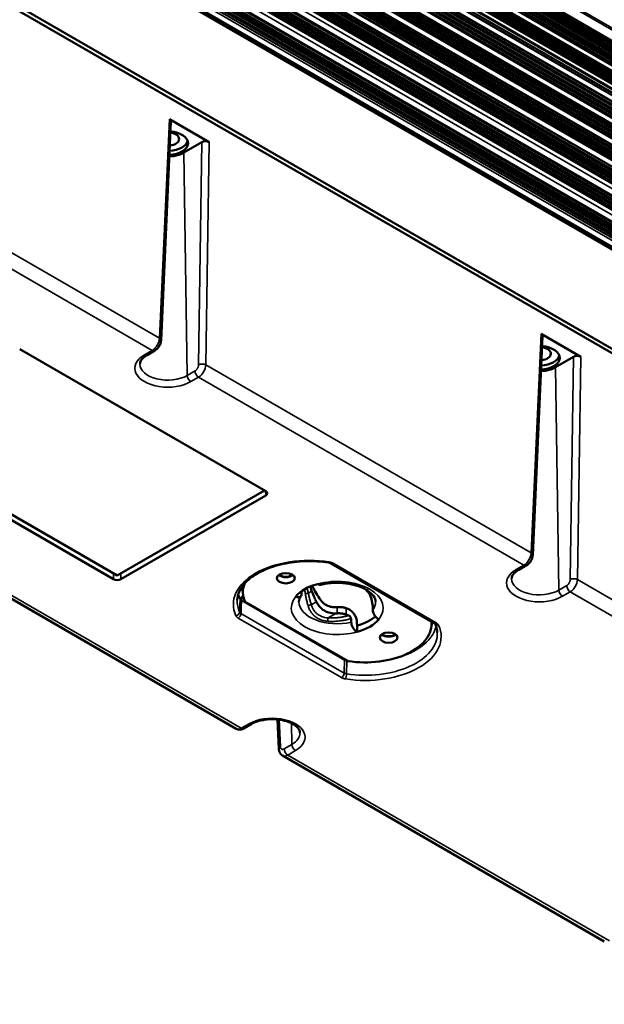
# Model space of a CAD drawing. Header units: millimetres. Extents: x 75 to 4764, y 75 to 3163.
# Tile 13 of 198: x 458 to 572, y 914 to 1107. Entities that reach past the tile are written whole.
import ezdxf

# ---------------------------------------------------------------- set-up
doc = ezdxf.new("R2010")
doc.units = ezdxf.units.MM
doc.header["$LTSCALE"] = 15
doc.layers.add('Visible (ISO)', color=7, linetype='Continuous', lineweight=50)
doc.layers.add('Visible Narrow (ISO)', color=7, linetype='Continuous', lineweight=35)

msp = doc.modelspace()

# ---------------------------------------------------------------- linework, layer by layer
at = {"layer": 'Visible (ISO)'}
for p, q in [((250.166, 1289.837), (958.687, 880.772)), ((958.79, 880.138), (250.269, 1289.203)), ((249.34, 1285.946), (955.649, 878.158)), ((958.324, 876.158), (249.803, 1285.223)), ((956.44, 874.462), (249.227, 1282.772)), ((956.805, 874.673), (249.243, 1283.183)), ((957.076, 874.829), (249.255, 1283.49)), ((957.441, 875.04), (249.271, 1283.902)), ((957.969, 875.274), (249.448, 1284.339)), ((249.201, 1282.172), (956.002, 874.1)), ((249.358, 1280.928), (957.879, 871.863)), ((249.088, 1279.803), (959.404, 869.702)), ((249.461, 1280.128), (957.982, 871.063)), ((248.831, 1275.49), (959.041, 865.45)), ((248.545, 1271.62), (958.63, 861.653)), ((248.191, 1267.548), (958.015, 857.731)), ((957.125, 853.682), (247.755, 1263.237)), ((956.151, 849.084), (247.141, 1258.431)), ((420.081, 1151.128), (780.769, 942.885)), ((783.338, 920.813), (415.378, 1133.254)), ((784.045, 921.221), (416.085, 1133.663)), ((416.085, 1132.818), (783.995, 920.404)), ((485.497, 1044.262), (487.426, 1087.15)), ((487.133, 1087.573), (494.911, 1083.082)), ((489.978, 1081.051), (493.497, 1083.082)), ((559.965, 1045.523), (567.743, 1041.033)), ((558.329, 1002.213), (560.258, 1045.1)), ((457.805, 1042.551), (506.027, 1014.71)), ((482.753, 1041.37), (484.28, 1042.252)), ((562.81, 1039.001), (566.329, 1041.033)), ((476.897, 998.217), (428.25, 1026.304)), ((476.19, 997.484), (427.968, 1025.325)), ((505.745, 1014.873), (476.897, 998.217)), ((506.027, 1013.894), (477.604, 997.484)), ((500.236, 968.177), (436.484, 1004.985)), ((518.829, 1000.56), (539.052, 988.885)), ((555.585, 999.321), (557.112, 1000.202)), ((501.555, 996.218), (501.555, 995.018)), ((501.999, 993.073), (522.152, 981.438)), ((523.909, 987.159), (523.909, 988.384)), ((538.506, 989.2), (538.506, 988.679)), ((501.732, 968.229), (503.259, 969.111)), ((508.602, 964.19), (508.335, 970.01)), ((572.361, 926.536), (509.316, 962.935))]:
    msp.add_line(p, q, dxfattribs=at)
for centre, major_axis, ratio, start_param, end_param in [((486.426, 1087.164), (1.001, 0), 0.5769986, 6.2570173, 7.0678224), ((486.796, 1082.888), (4, 0), 0.5773503, 4.7960598, 7.7184001), ((486.796, 1083.704), (2.25, 0), 0.5773503, 4.8988402, 7.6156196), ((486.796, 1083.704), (4, 0), 0.5773503, 4.8052956, 6.1054747), ((494.204, 1082.674), (1, 0), 0.5777019, 0.7852451, 2.3554324), ((486.796, 1082.888), (4.5, 0), 0.5773503, 4.783838, 5.4977871), ((559.258, 1045.115), (1.001, 0), 0.5769986, 6.2570173, 7.0678224), ((484.498, 1044.307), (0.999, -0.045), 0.5668346, 6.2831124, 6.283126), ((559.628, 1040.838), (4, 0), 0.5773503, 4.7960598, 7.7184001), ((559.628, 1041.655), (2.25, 0), 0.5773503, 4.8988402, 7.6156196), ((559.628, 1041.655), (4, 0), 0.5773503, 4.8052956, 6.1054747), ((567.036, 1040.624), (1, 0), 0.5777019, 0.7852451, 2.3554324), ((559.628, 1040.838), (4.5, 0), 0.5773503, 4.783838, 5.4977871), ((505.319, 1014.302), (1.001, 0), 0.5766475, 5.4983961, 7.0679745), ((557.33, 1002.257), (0.999, -0.045), 0.5668346, 6.2831124, 6.283126), ((476.897, 997.893), (-1, 0), 0.5780539, 0.7860072, 2.3555855), ((509.954, 998.891), (1.75, 0), 0.5773503, 3.7927301, 5.6320478), ((509.954, 998.891), (1.65, 0), 0.5773503, 3.7779322, 5.6468458), ((514.54, 995.018), (-12.986, 0), 0.5773503, 6.0771102, 6.5456258), ((520.03, 991.848), (9, 0), 0.5773503, 2.0163576, 2.6960314), ((517.909, 991.848), (-3.437, 5.953), 0.5773503, 0.6966936, 0.7853982), ((524.803, 992.767), (2, -3.464), 0.5773503, 1.8076772, 1.9144462), ((526.071, 994.449), (-0.388, 0.567), 0.4614344, 4.18119, 4.8461574), ((522.152, 994.298), (-3.437, 5.953), 0.5773503, 3.9269908, 4.3936344), ((517.909, 1020.6), (-16.5, 28.579), 0.5773503, 2.5224159, 2.5364901), ((520.027, 993.868), (-5.257, -0.496), 0.5817084, 1.4632077, 1.5129259), ((517.909, 1020.6), (-17.25, 29.878), 0.5773503, 2.515126, 2.5364902), ((517.909, 991.848), (3.437, -5.953), 0.5773503, 0.7853982, 0.9099292), ((520.03, 993.073), (9, 0), 0.5773503, 5.1579502, 5.6945132), ((520.03, 991.848), (-9, 0), 0.5773503, 2.0163576, 2.6960314), ((525.521, 988.679), (12.986, 0), 0.5773503, 4.4499484, 6.3553976), ((517.909, 991.848), (4.243, -7.348), 0.5773503, 0.7853982, 0.91163), ((530.107, 987.256), (1.75, 0), 0.5773503, 3.7927301, 5.6320478), ((530.107, 987.256), (1.65, 0), 0.5773503, 3.7779322, 5.6468458), ((501.232, 969.095), (0.5, -0.866), 0.5773503, 6.2831713, 6.2831853), ((510.307, 964.672), (-0.987, -1.74), 0.5823669, 6.2787532, 6.2787782)]:
    msp.add_ellipse(centre, major_axis=major_axis, ratio=ratio, start_param=start_param, end_param=end_param, dxfattribs=at)
for centre in [(509.954, 997.666), (530.107, 986.031)]:
    msp.add_ellipse(centre, major_axis=(1.75, 0), ratio=0.5773503, dxfattribs=at)
for points, knots in [([(485.497, 1044.262), (485.488, 1044.043), (485.441, 1043.82), (485.291, 1043.396), (485.187, 1043.19), (484.941, 1042.824), (484.799, 1042.657), (484.529, 1042.415), (484.408, 1042.326), (484.28, 1042.252)], [0, 0, 0, 0, 0.06941389, 0.06941389, 0.1368453, 0.1368453, 0.20185176, 0.20185176, 0.24875783, 0.24875783, 0.24875783, 0.24875783]), ([(482.753, 1041.37), (482.558, 1041.258), (482.382, 1041.139), (482.074, 1040.895), (481.942, 1040.771), (481.722, 1040.525), (481.634, 1040.403), (481.499, 1040.169), (481.452, 1040.057), (481.389, 1039.842), (481.374, 1039.74), (481.371, 1039.638)], [0, 0, 0, 0, 0.15461105, 0.15461105, 0.3092221, 0.3092221, 0.46383315, 0.46383315, 0.6184442, 0.6184442, 0.77305526, 0.77305526, 0.77305526, 0.77305526]), ([(518.307, 1000.73), (516.854, 1000.956), (515.335, 1001.05), (512.319, 1000.963), (510.823, 1000.781), (508.015, 1000.164), (506.703, 999.729), (504.399, 998.661), (503.408, 998.029), (501.83, 996.648), (501.248, 995.9), (500.6, 994.55), (500.448, 993.952), (500.423, 993.355)], [5.2345516, 5.2345516, 5.2345516, 5.2345516, 5.5478113, 5.5478113, 5.8614968, 5.8614968, 6.1743665, 6.1743665, 6.4856482, 6.4856482, 6.7984359, 6.7984359, 7.0438882, 7.0438882, 7.0438882, 7.0438882]), ([(558.329, 1002.213), (558.32, 1001.994), (558.273, 1001.77), (558.123, 1001.346), (558.019, 1001.141), (557.773, 1000.774), (557.631, 1000.608), (557.361, 1000.366), (557.24, 1000.276), (557.112, 1000.202)], [0, 0, 0, 0, 0.06941389, 0.06941389, 0.1368453, 0.1368453, 0.20185176, 0.20185176, 0.24875783, 0.24875783, 0.24875783, 0.24875783]), ([(518.829, 1000.56), (518.78, 1000.589), (518.717, 1000.619), (518.572, 1000.672), (518.488, 1000.696), (518.369, 1000.72), (518.338, 1000.725), (518.307, 1000.73)], [0, 0, 0, 0, 0.028152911, 0.028152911, 0.057483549, 0.057483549, 0.067243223, 0.067243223, 0.067243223, 0.067243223]), ([(555.585, 999.321), (555.39, 999.208), (555.214, 999.089), (554.906, 998.845), (554.774, 998.721), (554.554, 998.475), (554.466, 998.353), (554.331, 998.12), (554.284, 998.007), (554.221, 997.793), (554.206, 997.69), (554.203, 997.588)], [0, 0, 0, 0, 0.15461105, 0.15461105, 0.3092221, 0.3092221, 0.46383315, 0.46383315, 0.6184442, 0.6184442, 0.77305526, 0.77305526, 0.77305526, 0.77305526]), ([(515.04, 995.125), (514.972, 995.33), (514.909, 995.534), (514.834, 995.848), (514.812, 995.967), (514.798, 996.076)], [0.31985383, 0.31985383, 0.31985383, 0.31985383, 0.3916473, 0.3916473, 0.43963951, 0.43963951, 0.43963951, 0.43963951]), ([(515.139, 996.21), (515.161, 996.16), (515.184, 996.11), (515.207, 996.059), (515.243, 995.979), (515.282, 995.898), (515.321, 995.815)], [0.7946159, 0.7946159, 0.7946159, 0.7946159, 0.875, 0.875, 0.875, 1, 1, 1, 1]), ([(515.321, 995.815), (515.436, 995.579), (515.566, 995.335), (515.973, 994.624), (516.276, 994.152), (516.611, 993.643), (516.662, 993.564), (516.714, 993.486)], [3.03623508, 3.03623508, 3.03623508, 3.03623508, 3.11781683, 3.11781683, 3.27245536, 3.27245536, 3.30049817, 3.30049817, 3.30049817, 3.30049817]), ([(516.842, 996.394), (516.764, 996.375), (516.676, 996.37), (516.462, 996.395), (516.294, 996.455), (516.152, 996.537)], [-0.326007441, -0.326007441, -0.326007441, -0.326007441, -0.288349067, -0.288349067, -0.228018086, -0.228018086, -0.228018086, -0.228018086]), ([(527.53, 993.073), (527.53, 993.415), (527.423, 993.777), (526.883, 994.524), (526.521, 994.875), (525.59, 995.505), (525.042, 995.787), (523.785, 996.26), (523.075, 996.451), (521.56, 996.708), (520.755, 996.774), (519.142, 996.764), (518.334, 996.689), (517.323, 996.503), (517.08, 996.451), (516.843, 996.392)], [3.9269908, 3.9269908, 3.9269908, 3.9269908, 4.322203, 4.322203, 4.6333325, 4.6333325, 4.9198069, 4.9198069, 5.2109966, 5.2109966, 5.5075736, 5.5075736, 5.8060355, 5.8060355, 5.9030517, 5.9030517, 5.9030517, 5.9030517]), ([(511.909, 994.088), (512.051, 994.006), (512.219, 993.946), (512.481, 993.915), (512.622, 993.936), (512.819, 994.039), (512.912, 994.136), (513.017, 994.353), (513.049, 994.507), (513.049, 994.655)], [0.22801809, 0.22801809, 0.22801809, 0.22801809, 0.28834907, 0.28834907, 0.34744197, 0.34744197, 0.40407425, 0.40407425, 0.45823572, 0.45823572, 0.45823572, 0.45823572]), ([(512.914, 994.159), (512.858, 994.078), (512.809, 993.999), (512.724, 993.844), (512.688, 993.768), (512.628, 993.621), (512.604, 993.549), (512.566, 993.409), (512.553, 993.341), (512.535, 993.206), (512.53, 993.14), (512.53, 993.073)], [0.40162143, 0.40162143, 0.40162143, 0.40162143, 0.47837678, 0.47837678, 0.55513212, 0.55513212, 0.63188747, 0.63188747, 0.70864282, 0.70864282, 0.78539816, 0.78539816, 0.78539816, 0.78539816]), ([(515.966, 993.049), (515.827, 993.322), (515.692, 993.594), (515.368, 994.278), (515.181, 994.709), (515.04, 995.125)], [-3.11024323, -3.11024323, -3.11024323, -3.11024323, -3.01894682, -3.01894682, -2.87850407, -2.87850407, -2.87850407, -2.87850407]), ([(516.714, 993.486), (516.732, 993.458), (516.751, 993.431), (517.001, 993.073), (517.343, 992.732), (517.972, 992.324), (518.319, 992.174), (518.97, 992.025), (519.266, 991.999), (519.549, 992.001)], [-1.81608561, -1.81608561, -1.81608561, -1.81608561, -1.80624005, -1.80624005, -1.68509915, -1.68509915, -1.57931065, -1.57931065, -1.49645257, -1.49645257, -1.49645257, -1.49645257]), ([(519.75, 990.775), (519.501, 990.767), (519.253, 990.777), (518.606, 990.858), (518.179, 990.974), (517.4, 991.354), (517.048, 991.618), (516.583, 992.096), (516.404, 992.319), (516.143, 992.718), (516.049, 992.884), (515.966, 993.049)], [1.7021485, 1.7021485, 1.7021485, 1.7021485, 1.77628426, 1.77628426, 1.90015806, 1.90015806, 2.02403187, 2.02403187, 2.1031956, 2.1031956, 2.15579986, 2.15579986, 2.15579986, 2.15579986]), ([(520.011, 992.019), (520.093, 992.024), (520.175, 992.027), (520.256, 992.029), (520.337, 992.03), (520.418, 992.029), (520.498, 992.027), (520.578, 992.024), (520.657, 992.02), (520.735, 992.014), (520.813, 992.008), (520.89, 992), (520.965, 991.99), (521.04, 991.981), (521.114, 991.969), (521.185, 991.956), (521.257, 991.943), (521.327, 991.929), (521.394, 991.913), (521.462, 991.896), (521.527, 991.879), (521.59, 991.86), (521.652, 991.84), (521.712, 991.82), (521.77, 991.798)], [0, 0, 0, 0, 0.125, 0.125, 0.125, 0.25, 0.25, 0.25, 0.375, 0.375, 0.375, 0.5, 0.5, 0.5, 0.625, 0.625, 0.625, 0.75, 0.75, 0.75, 0.875, 0.875, 0.875, 1, 1, 1, 1]), ([(522.094, 991.676), (522.201, 991.637), (522.311, 991.584), (522.536, 991.451), (522.652, 991.368), (522.948, 991.118), (523.12, 990.932), (523.426, 990.513), (523.556, 990.285), (523.713, 989.916), (523.759, 989.781), (523.827, 989.524), (523.849, 989.402), (523.861, 989.284)], [-0.33786658, -0.33786658, -0.33786658, -0.33786658, -0.29153637, -0.29153637, -0.24236012, -0.24236012, -0.16318501, -0.16318501, -0.08511637, -0.08511637, -0.04111363, -0.04111363, -0.00000571, -0.00000571, -0.00000571, -0.00000571]), ([(528.152, 989.609), (528.01, 989.691), (527.842, 989.825), (527.58, 990.096), (527.439, 990.281), (527.242, 990.612), (527.149, 990.816), (527.044, 991.153), (527.012, 991.344), (527.012, 991.492)], [0.22801809, 0.22801809, 0.22801809, 0.22801809, 0.28834907, 0.28834907, 0.34744197, 0.34744197, 0.40407425, 0.40407425, 0.45823572, 0.45823572, 0.45823572, 0.45823572]), ([(521.77, 990.557), (521.712, 990.579), (521.652, 990.6), (521.589, 990.62), (521.527, 990.64), (521.461, 990.658), (521.393, 990.675), (521.326, 990.691), (521.256, 990.706), (521.184, 990.72), (521.113, 990.733), (521.039, 990.745), (520.964, 990.755), (520.889, 990.765), (520.812, 990.773), (520.734, 990.779), (520.656, 990.786), (520.577, 990.79), (520.497, 990.793), (520.418, 990.796), (520.337, 990.797), (520.256, 990.796), (520.175, 990.795), (520.093, 990.792), (520.011, 990.787)], [0, 0, 0, 0, 0.125, 0.125, 0.125, 0.25, 0.25, 0.25, 0.375, 0.375, 0.375, 0.5, 0.5, 0.5, 0.625, 0.625, 0.625, 0.75, 0.75, 0.75, 0.875, 0.875, 0.875, 1, 1, 1, 1]), ([(522.732, 989.761), (522.729, 989.793), (522.722, 989.826), (522.703, 989.896), (522.69, 989.932), (522.646, 990.028), (522.611, 990.085), (522.529, 990.19), (522.484, 990.236), (522.386, 990.313), (522.334, 990.343), (522.284, 990.362)], [0.000001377, 0.000001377, 0.000001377, 0.000001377, 0.0110885, 0.0110885, 0.023050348, 0.023050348, 0.043041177, 0.043041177, 0.063514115, 0.063514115, 0.085122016, 0.085122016, 0.085122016, 0.085122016]), ([(522.77, 989.042), (522.77, 988.895), (522.802, 988.703), (522.906, 988.367), (522.999, 988.162), (523.196, 987.831), (523.338, 987.646), (523.599, 987.375), (523.767, 987.242), (523.909, 987.159)], [0.45823572, 0.45823572, 0.45823572, 0.45823572, 0.51239719, 0.51239719, 0.56902947, 0.56902947, 0.62812237, 0.62812237, 0.68845335, 0.68845335, 0.68845335, 0.68845335]), ([(539.2, 988.764), (539.2, 988.764), (539.199, 988.767), (539.191, 988.777), (539.183, 988.787), (539.147, 988.821), (539.107, 988.853), (539.052, 988.885)], [0.005954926, 0.005954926, 0.005954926, 0.005954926, 0.019442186, 0.019442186, 0.036674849, 0.036674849, 0.067863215, 0.067863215, 0.067863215, 0.067863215]), ([(539.638, 987.027), (539.633, 987.143), (539.623, 987.259), (539.594, 987.491), (539.575, 987.607), (539.526, 987.839), (539.497, 987.955), (539.429, 988.187), (539.39, 988.303), (539.303, 988.534), (539.254, 988.65), (539.2, 988.765)], [3.95168604, 3.95168604, 3.95168604, 3.95168604, 3.9993941, 3.9993941, 4.04710216, 4.04710216, 4.09481021, 4.09481021, 4.14251827, 4.14251827, 4.19008205, 4.19008205, 4.19008205, 4.19008205]), ([(501.732, 968.229), (501.551, 968.124), (501.352, 968.049), (500.958, 967.986), (500.759, 967.993), (500.455, 968.071), (500.341, 968.117), (500.236, 968.177)], [0, 0, 0, 0, 0.06651019, 0.06651019, 0.12802574, 0.12802574, 0.16654851, 0.16654851, 0.16654851, 0.16654851]), ([(512.728, 967.378), (512.721, 967.687), (512.594, 968.026), (512.041, 968.638), (511.741, 968.88), (511.002, 969.311), (510.568, 969.502), (509.598, 969.808), (509.059, 969.924), (507.931, 970.06), (507.341, 970.08), (506.18, 970.017), (505.608, 969.935), (504.552, 969.683), (504.066, 969.513), (503.51, 969.249), (503.381, 969.181), (503.259, 969.111)], [3.9393337, 3.9393337, 3.9393337, 3.9393337, 4.408104, 4.408104, 4.707287, 4.707287, 4.9967329, 4.9967329, 5.2915035, 5.2915035, 5.5905485, 5.5905485, 5.8903175, 5.8903175, 6.1870244, 6.1870244, 6.2831853, 6.2831853, 6.2831853, 6.2831853]), ([(509.316, 962.935), (509.182, 963.013), (509.061, 963.114), (508.862, 963.347), (508.782, 963.481), (508.662, 963.773), (508.624, 963.935), (508.605, 964.13), (508.603, 964.16), (508.602, 964.19)], [0, 0, 0, 0, 0.04907009, 0.04907009, 0.09774091, 0.09774091, 0.15026775, 0.15026775, 0.15986726, 0.15986726, 0.15986726, 0.15986726])]:
    msp.add_open_spline(points, degree=3, knots=knots, dxfattribs=at)
for points in [[(525.679, 995.428), (525.776, 995.298), (525.889, 995.16), (526.013, 995.021)], [(519.549, 992.001), (519.704, 992.003), (519.859, 992.009), (520.011, 992.019)]]:
    msp.add_open_spline(points, degree=3, dxfattribs=at)
at = {"layer": 'Visible Narrow (ISO)'}
for p, q in [((957.862, 883.376), (249.457, 1292.374)), ((958.104, 883.626), (249.583, 1292.691)), ((957.918, 879.547), (249.407, 1288.606)), ((249.514, 1288.742), (958.035, 879.677)), ((249.691, 1288.844), (958.212, 879.779)), ((958.329, 879.785), (249.808, 1288.849)), ((958.625, 879.955), (250.104, 1289.02)), ((250.269, 1289.608), (958.79, 880.544)), ((249.359, 1286.587), (956.091, 878.554)), ((956.208, 878.56), (249.361, 1286.658)), ((956.504, 878.731), (249.37, 1286.995)), ((249.375, 1287.189), (956.621, 878.86)), ((249.38, 1287.391), (956.798, 878.963)), ((956.915, 878.968), (249.381, 1287.463)), ((957.211, 879.139), (249.389, 1287.8)), ((249.394, 1287.994), (957.328, 879.269)), ((249.398, 1288.197), (957.505, 879.371)), ((957.622, 879.376), (249.4, 1288.269)), ((249.353, 1286.385), (955.914, 878.452)), ((249.282, 1284.197), (957.683, 875.201)), ((957.745, 875.196), (249.283, 1284.226)), ((249.187, 1281.854), (955.861, 873.855)), ((249.216, 1282.52), (956.198, 874.344)), ((249.461, 1280.699), (957.982, 871.634)), ((249.028, 1278.691), (958.95, 868.817)), ((248.925, 1276.948), (957.34, 867.944)), ((248.933, 1277.088), (957.464, 868.017)), ((248.942, 1277.222), (957.696, 868.023)), ((248.95, 1277.362), (957.821, 868.096)), ((248.973, 1277.743), (958.048, 868.358)), ((248.981, 1277.883), (958.172, 868.431)), ((248.989, 1278.016), (958.403, 868.436)), ((248.997, 1278.157), (958.528, 868.509)), ((249.018, 1278.521), (958.745, 868.76)), ((249.027, 1278.672), (958.89, 868.832)), ((248.832, 1275.504), (956.051, 867.191)), ((248.84, 1275.634), (956.278, 867.194)), ((248.85, 1275.773), (956.403, 867.267)), ((248.875, 1276.157), (956.633, 867.532)), ((248.884, 1276.295), (956.757, 867.604)), ((248.892, 1276.43), (956.989, 867.61)), ((248.901, 1276.57), (957.114, 867.683)), ((248.648, 1272.931), (957.333, 863.771)), ((248.658, 1273.07), (957.458, 863.844)), ((248.686, 1273.447), (957.685, 864.106)), ((248.697, 1273.586), (957.81, 864.179)), ((248.706, 1273.718), (958.04, 864.184)), ((248.717, 1273.858), (958.165, 864.257)), ((248.743, 1274.219), (958.382, 864.508)), ((248.753, 1274.368), (958.527, 864.58)), ((248.755, 1274.387), (958.587, 864.566)), ((248.566, 1271.874), (956.27, 863.28)), ((248.577, 1272.011), (956.394, 863.353)), ((248.587, 1272.144), (956.626, 863.358)), ((248.598, 1272.283), (956.751, 863.431)), ((248.627, 1272.658), (956.977, 863.692)), ((248.638, 1272.797), (957.102, 863.766)), ((248.331, 1269.08), (956.923, 859.974)), ((248.343, 1269.218), (957.047, 860.047)), ((248.376, 1269.592), (957.274, 860.309)), ((248.388, 1269.73), (957.399, 860.382)), ((248.399, 1269.861), (957.629, 860.387)), ((248.411, 1270), (957.754, 860.46)), ((248.442, 1270.359), (957.971, 860.711)), ((248.454, 1270.507), (958.116, 860.783)), ((248.456, 1270.526), (958.176, 860.769)), ((248.201, 1267.652), (955.629, 859.218)), ((248.236, 1268.03), (955.859, 859.483)), ((248.248, 1268.167), (955.983, 859.555)), ((248.26, 1268.299), (956.215, 859.561)), ((248.273, 1268.437), (956.34, 859.634)), ((248.307, 1268.809), (956.566, 859.895)), ((248.319, 1268.947), (956.691, 859.969)), ((247.995, 1265.535), (956.659, 856.387)), ((248.009, 1265.672), (956.784, 856.46)), ((248.022, 1265.802), (957.015, 856.465)), ((248.035, 1265.94), (957.14, 856.538)), ((248.071, 1266.296), (957.357, 856.789)), ((248.085, 1266.443), (957.502, 856.86)), ((248.087, 1266.462), (957.561, 856.846)), ((247.767, 1263.346), (954.663, 855.22)), ((247.781, 1263.473), (954.89, 855.223)), ((247.795, 1263.609), (955.014, 855.296)), ((247.835, 1263.984), (955.245, 855.561)), ((247.85, 1264.12), (955.369, 855.633)), ((247.863, 1264.251), (955.601, 855.639)), ((247.878, 1264.388), (955.726, 855.712)), ((247.916, 1264.757), (955.951, 855.973)), ((247.93, 1264.895), (956.076, 856.046)), ((247.943, 1265.026), (956.308, 856.052)), ((247.957, 1265.163), (956.433, 856.125)), ((956.878, 852.843), (247.654, 1262.313)), ((954.126, 851.379), (247.301, 1259.465)), ((954.357, 851.384), (247.319, 1259.592)), ((954.481, 851.457), (247.339, 1259.726)), ((954.708, 851.719), (247.389, 1260.09)), ((954.833, 851.792), (247.407, 1260.225)), ((955.064, 851.797), (247.424, 1260.353)), ((955.189, 851.87), (247.441, 1260.488)), ((955.415, 852.132), (247.487, 1260.855)), ((955.54, 852.206), (247.504, 1260.991)), ((955.771, 852.21), (247.519, 1261.12)), ((955.833, 852.23), (247.525, 1261.172)), ((955.904, 848.244), (246.988, 1257.537)), ((953.294, 850.893), (247.164, 1258.577)), ((953.419, 850.966), (247.186, 1258.71)), ((953.65, 850.971), (247.206, 1258.836)), ((953.774, 851.044), (247.226, 1258.97)), ((954.001, 851.306), (247.281, 1259.331)), ((954.09, 847.198), (246.626, 1255.653)), ((954.215, 847.271), (246.652, 1255.783)), ((954.442, 847.534), (246.722, 1256.136)), ((954.567, 847.607), (246.748, 1256.266)), ((954.797, 847.611), (246.772, 1256.39)), ((954.86, 847.631), (246.782, 1256.44)), ((952.321, 846.294), (246.271, 1253.932)), ((952.445, 846.367), (246.299, 1254.061)), ((952.676, 846.372), (246.324, 1254.184)), ((952.801, 846.445), (246.352, 1254.314)), ((953.028, 846.707), (246.425, 1254.665)), ((953.152, 846.78), (246.451, 1254.794)), ((953.383, 846.785), (246.477, 1254.918)), ((953.508, 846.858), (246.503, 1255.048)), ((953.735, 847.12), (246.575, 1255.399)), ((953.86, 847.194), (246.601, 1255.529)), ((245.868, 1252.075), (951.825, 844.491)), ((246.087, 1253.073), (951.825, 845.615)), ((246.18, 1253.504), (952.033, 845.98)), ((952.094, 846.032), (246.197, 1253.582)), ((420.288, 1150.642), (780.976, 942.398)), ((485.205, 1044.687), (487.133, 1087.573)), ((493.497, 1083.082), (492.854, 1039.469)), ((494.911, 1083.082), (494.268, 1039.454)), ((489.978, 1081.051), (490.633, 1037.384)), ((452.566, 1063.531), (485.205, 1044.687)), ((483.78, 1042.301), (451.188, 1061.118)), ((558.037, 1002.637), (559.965, 1045.523)), ((482.253, 1041.42), (483.78, 1042.301)), ((566.329, 1041.033), (565.686, 997.419)), ((567.743, 1041.033), (567.1, 997.405)), ((492.16, 1038.266), (490.633, 1037.384)), ((494.268, 1039.454), (558.037, 1002.637)), ((562.81, 1039.001), (563.465, 995.335)), ((492.867, 1037.055), (491.34, 1036.174)), ((556.612, 1000.252), (492.867, 1037.055)), ((505.976, 1014.74), (506.027, 1013.894)), ((501.232, 968.279), (437.487, 1005.082)), ((519.204, 1000.598), (539.427, 988.922)), ((555.085, 999.37), (556.612, 1000.252)), ((476.19, 998.625), (476.19, 997.484)), ((477.604, 998.625), (477.604, 997.484)), ((567.1, 997.405), (630.162, 960.996)), ((564.992, 996.216), (563.465, 995.335)), ((500.905, 991.031), (501, 993.556)), ((521.442, 981.644), (501.259, 993.297)), ((515.04, 995.125), (514.361, 994.733)), ((565.699, 995.006), (564.172, 994.124)), ((628.737, 958.611), (565.699, 995.006)), ((515.966, 993.049), (514.949, 992.462)), ((520.011, 990.787), (520.011, 992.019)), ((521.77, 990.557), (521.77, 991.798)), ((520.857, 978.2), (500.634, 989.876)), ((521.387, 979.097), (501.164, 990.773)), ((519.75, 990.775), (518.258, 989.914)), ((521.833, 978.948), (521.891, 981.495)), ((501.232, 968.279), (502.759, 969.16)), ((508.894, 964.63), (508.649, 969.972)), ((511.077, 969.256), (511.139, 965.124)), ((511.139, 965.124), (509.612, 964.243)), ((511.846, 963.914), (510.319, 963.032)), ((573.357, 926.637), (510.319, 963.032))]:
    msp.add_line(p, q, dxfattribs=at)
for centre, major_axis, ratio, start_param, end_param in [((483.792, 1043.927), (1.013, 1.724), 0.5722896, 3.9313307, 5.4672303), ((484.498, 1044.307), (0.999, -0.045), 0.5668346, 0, 0.8108051), ((483.78, 1043.118), (0.5, -0.866), 0.5773503, 5.4977871, 6.2831876), ((486.796, 1038.797), (-6.425, 0), 0.5773503, 5.4977871, 8.6393798), ((486.796, 1039.599), (-5.425, 0), 0.5773503, 6.2708424, 8.6393798), ((482.253, 1042.236), (0.5, -0.866), 0.5773503, 5.4977871, 6.2831853), ((493.561, 1039.075), (-1, 0.015), 0.5466946, 3.9355817, 5.5057689), ((492.867, 1037.872), (-0.5, 0.866), 0.5773503, 0.8028515, 2.3561945), ((492.854, 1038.695), (-0.987, -1.74), 0.5823657, 0.7810145, 2.3169058), ((491.34, 1036.99), (-0.5, 0.866), 0.5773503, 0.8028515, 2.3561945), ((514.55, 992.563), (-14.881, 0), 0.5773503, 4.4491535, 6.5464208), ((556.624, 1001.878), (1.013, 1.724), 0.5722896, 3.9313307, 5.4672303), ((557.33, 1002.257), (0.999, -0.045), 0.5668346, 0, 0.8108051), ((518.423, 1001.471), (-0.115, -0.741), 0.2124573, 6.2831837, 6.9152836), ((519.204, 1001.21), (-0.375, -0.65), 0.5773503, 0, 0.7853982), ((559.628, 996.747), (-6.425, 0), 0.5773503, 5.4977871, 8.6393798), ((555.085, 1000.187), (0.5, -0.866), 0.5773503, 5.4977871, 6.2831853), ((556.612, 1001.068), (0.5, -0.866), 0.5773503, 5.4977871, 6.2831876), ((520.03, 991.848), (9, 0), 0.5773503, 5.8376241, 8.2995429), ((559.628, 997.55), (-5.425, 0), 0.5773503, 6.2708424, 8.6393798), ((566.393, 997.025), (-1, 0.015), 0.5466946, 3.9355817, 5.5057689), ((565.686, 996.646), (-0.987, -1.74), 0.5823657, 0.7810145, 2.3169058), ((514.55, 996.237), (-13.276, 0), 0.5773503, 0.0501238, 0.2123215), ((564.172, 994.941), (-0.5, 0.866), 0.5773503, 0.8028515, 2.3561945), ((565.699, 995.822), (-0.5, 0.866), 0.5773503, 0.8028515, 2.3561945), ((514.55, 993.154), (-14.132, 0), 0.5773503, 6.2584901, 6.5464208), ((514.55, 995.646), (-14.025, 0), 0.5773503, 0.1337021, 0.2610533), ((501.724, 993.646), (-0.681, -0.315), 0.7888326, 4.4998618, 5.8982984), ((501.966, 993.684), (-0.999, 0.028), 0.5660892, 0.277437, 0.801562), ((501.789, 993.582), (-0.375, -0.65), 0.5773503, 4.1858971, 5.4628806), ((520.03, 991.848), (-9, 0), 0.5773503, 5.8376241, 8.2995429), ((514.199, 994.464), (0.494, 0.075), 0.5284467, 1.158112, 2.4878882), ((520.03, 993.073), (-7.5, 0), 0.5773503, 0, 1.9446776), ((514.7, 992.316), (0.48, 0.14), 0.1689943, 0.9763022, 2.4360777), ((520.03, 993.073), (7.5, 0), 0.5773503, 5.909304, 6.2831853), ((500.182, 990.94), (0.68, 0.317), 0.7883708, 4.359781, 5.8956707), ((500.634, 990.488), (0.375, 0.65), 0.5773503, 3.9269908, 5.4628806), ((501.869, 991.202), (-0.998, -0.029), 0.5881909, 0.2460129, 0.7688809), ((518.294, 989.487), (0.035, 0.499), 0.2486003, 0.5613844, 2.1278136), ((525.511, 986.235), (14.881, 0), 0.5773503, 4.4491535, 6.5464208), ((525.511, 989.318), (14.025, 0), 0.5773503, 5.0604448, 6.1494832), ((525.511, 989.909), (13.276, 0), 0.5773503, 6.0713629, 6.1751803), ((539.427, 989.534), (-0.375, -0.65), 0.5773503, 0, 0.7853982), ((539.879, 989.083), (-0.68, -0.317), 0.7883708, 0.0019826, 1.2181883), ((525.511, 986.826), (14.132, 0), 0.5773503, 4.4491535, 6.3078805), ((521.972, 981.929), (-0.375, -0.65), 0.5773503, 5.1759575, 5.4628806), ((522.149, 982.031), (-1, 0.016), 0.5579991, 0.794803, 1.3188422), ((522.084, 981.892), (-0.114, -0.741), 0.2107364, 5.1681413, 5.3093016), ((525.511, 989.318), (-14.025, 0), 0.5773503, 1.309743, 1.3258732), ((520.857, 978.812), (0.375, 0.65), 0.5773503, 3.9269908, 5.4628806), ((522.093, 979.525), (-0.998, -0.017), 0.5962496, 0.7751498, 1.2980179), ((521.638, 978.551), (0.115, 0.741), 0.2124573, 3.7736909, 5.3095807), ((507.303, 966.537), (6.425, 0), 0.5773503, 5.4977871, 8.6393798), ((501.245, 969.904), (-1.013, -1.725), 0.5722896, 0.0043177, 0.789702), ((501.232, 969.095), (0.5, -0.866), 0.5773503, 5.4977871, 6.2831713), ((502.759, 969.977), (0.5, -0.866), 0.5773503, 5.4977871, 6.2831853), ((507.303, 967.339), (5.425, 0), 0.5773503, 5.4977871, 6.2955282), ((509.601, 964.236), (-0.999, -0.046), 0.5869869, 5.4714672, 6.2831885), ((511.846, 964.73), (-0.5, 0.866), 0.5773503, 0.8028515, 2.3561945), ((510.307, 964.672), (-0.987, -1.74), 0.5823669, 6.278776, 7.0641646), ((510.319, 963.849), (-0.5, 0.866), 0.5773503, 0.8028515, 2.3561945)]:
    msp.add_ellipse(centre, major_axis=major_axis, ratio=ratio, start_param=start_param, end_param=end_param, dxfattribs=at)
for points, knots in [([(492.854, 1039.469), (492.854, 1039.434), (492.851, 1039.399), (492.847, 1039.363), (492.843, 1039.327), (492.838, 1039.29), (492.83, 1039.251), (492.822, 1039.213), (492.812, 1039.173), (492.799, 1039.131), (492.787, 1039.089), (492.772, 1039.046), (492.754, 1039), (492.735, 1038.954), (492.713, 1038.905), (492.689, 1038.856), (492.664, 1038.808), (492.637, 1038.761), (492.609, 1038.717), (492.582, 1038.674), (492.554, 1038.635), (492.527, 1038.6), (492.501, 1038.566), (492.475, 1038.535), (492.448, 1038.505), (492.422, 1038.476), (492.395, 1038.448), (492.366, 1038.421), (492.337, 1038.394), (492.307, 1038.368), (492.273, 1038.342), (492.239, 1038.316), (492.201, 1038.289), (492.16, 1038.266)], [0, 0, 0, 0, 0.0909091, 0.0909091, 0.0909091, 0.1818182, 0.1818182, 0.1818182, 0.2727273, 0.2727273, 0.2727273, 0.3636364, 0.3636364, 0.3636364, 0.4545455, 0.4545455, 0.4545455, 0.5454545, 0.5454545, 0.5454545, 0.6363636, 0.6363636, 0.6363636, 0.7272727, 0.7272727, 0.7272727, 0.8181818, 0.8181818, 0.8181818, 0.9090909, 0.9090909, 0.9090909, 1, 1, 1, 1]), ([(518.423, 1000.859), (518.487, 1000.849), (518.552, 1000.836), (518.616, 1000.821), (518.681, 1000.806), (518.747, 1000.789), (518.812, 1000.768), (518.878, 1000.747), (518.944, 1000.723), (519.01, 1000.695), (519.075, 1000.666), (519.141, 1000.634), (519.204, 1000.598)], [0, 0, 0, 0, 0.25, 0.25, 0.25, 0.5, 0.5, 0.5, 0.75, 0.75, 0.75, 1, 1, 1, 1]), ([(565.686, 997.419), (565.686, 997.385), (565.683, 997.349), (565.679, 997.313), (565.675, 997.277), (565.67, 997.24), (565.662, 997.202), (565.654, 997.163), (565.644, 997.123), (565.631, 997.081), (565.619, 997.04), (565.604, 996.996), (565.586, 996.95), (565.567, 996.904), (565.545, 996.855), (565.521, 996.807), (565.496, 996.759), (565.469, 996.711), (565.441, 996.668), (565.414, 996.625), (565.386, 996.586), (565.359, 996.551), (565.333, 996.516), (565.307, 996.485), (565.28, 996.456), (565.254, 996.426), (565.227, 996.399), (565.198, 996.372), (565.169, 996.345), (565.139, 996.319), (565.105, 996.292), (565.071, 996.266), (565.033, 996.24), (564.992, 996.216)], [0, 0, 0, 0, 0.0909091, 0.0909091, 0.0909091, 0.1818182, 0.1818182, 0.1818182, 0.2727273, 0.2727273, 0.2727273, 0.3636364, 0.3636364, 0.3636364, 0.4545455, 0.4545455, 0.4545455, 0.5454545, 0.5454545, 0.5454545, 0.6363636, 0.6363636, 0.6363636, 0.7272727, 0.7272727, 0.7272727, 0.8181818, 0.8181818, 0.8181818, 0.9090909, 0.9090909, 0.9090909, 1, 1, 1, 1]), ([(513.62, 995.496), (513.629, 995.45), (513.638, 995.404), (513.647, 995.356), (513.67, 995.236), (513.693, 995.108), (513.716, 994.976), (513.718, 994.966), (513.719, 994.956), (513.721, 994.946), (513.742, 994.823), (513.763, 994.696), (513.783, 994.563)], [0.19996275, 0.19996275, 0.19996275, 0.19996275, 0.33333333, 0.33333333, 0.33333333, 0.66666667, 0.66666667, 0.66666667, 0.69162041, 0.69162041, 0.69162041, 0.99999995, 0.99999995, 0.99999995, 0.99999995]), ([(514.074, 995.744), (514.092, 995.689), (514.11, 995.633), (514.129, 995.575), (514.168, 995.449), (514.208, 995.315), (514.247, 995.174), (514.25, 995.163), (514.253, 995.152), (514.256, 995.141), (514.292, 995.011), (514.327, 994.874), (514.361, 994.733)], [0.17925237, 0.17925237, 0.17925237, 0.17925237, 0.33333333, 0.33333333, 0.33333333, 0.66666667, 0.66666667, 0.66666667, 0.69237208, 0.69237208, 0.69237208, 0.9999888, 0.9999888, 0.9999888, 0.9999888]), ([(501.164, 990.773), (501.168, 990.9), (501.173, 991.027), (501.178, 991.156), (501.184, 991.298), (501.189, 991.442), (501.194, 991.588), (501.205, 991.864), (501.216, 992.145), (501.226, 992.429), (501.233, 992.608), (501.24, 992.788), (501.247, 992.969), (501.251, 993.078), (501.255, 993.187), (501.259, 993.297)], [0, 0, 0, 0, 0.1580799, 0.1580799, 0.1580799, 0.3333333, 0.3333333, 0.3333333, 0.6666667, 0.6666667, 0.6666667, 0.8751978, 0.8751978, 0.8751978, 1, 1, 1, 1]), ([(513.783, 994.563), (513.821, 994.313), (513.868, 994.059), (513.923, 993.804), (513.978, 993.548), (514.04, 993.289), (514.107, 993.031), (514.111, 993.016), (514.115, 993), (514.119, 992.985), (514.182, 992.743), (514.249, 992.502), (514.319, 992.262)], [0, 0, 0, 0, 0.3333333, 0.3333333, 0.3333333, 0.6666667, 0.6666667, 0.6666667, 0.6867207, 0.6867207, 0.6867207, 1, 1, 1, 1]), ([(514.361, 994.733), (514.407, 994.489), (514.461, 994.242), (514.521, 993.993), (514.522, 993.99), (514.523, 993.987), (514.523, 993.984), (514.585, 993.731), (514.653, 993.476), (514.724, 993.222), (514.728, 993.207), (514.733, 993.192), (514.737, 993.178), (514.805, 992.938), (514.876, 992.7), (514.949, 992.462)], [0, 0, 0, 0, 0.3291537, 0.3291537, 0.3291537, 0.3333333, 0.3333333, 0.3333333, 0.6666667, 0.6666667, 0.6666667, 0.6858865, 0.6858865, 0.6858865, 1, 1, 1, 1]), ([(526.278, 994.702), (526.282, 994.773), (526.284, 994.845), (526.286, 994.919), (526.286, 994.954), (526.287, 994.989), (526.287, 995.024)], [0, 0, 0, 0, 0.11577309, 0.11577309, 0.11577309, 0.16970984, 0.16970984, 0.16970984, 0.16970984]), ([(526.493, 994.317), (526.514, 994.45), (526.532, 994.589), (526.547, 994.733), (526.548, 994.746), (526.549, 994.759), (526.55, 994.773), (526.552, 994.784), (526.553, 994.795), (526.554, 994.807)], [0, 0, 0, 0, 0.2, 0.2, 0.2, 0.2181517, 0.2181517, 0.2181517, 0.23394837, 0.23394837, 0.23394837, 0.23394837]), ([(514.319, 992.262), (514.377, 992.065), (514.447, 991.874), (514.529, 991.691), (514.536, 991.677), (514.542, 991.663), (514.548, 991.649), (514.639, 991.453), (514.743, 991.265), (514.859, 991.089), (514.875, 991.065), (514.891, 991.041), (514.908, 991.017), (515.011, 990.868), (515.122, 990.727), (515.243, 990.593), (515.29, 990.542), (515.338, 990.492), (515.387, 990.443), (515.486, 990.344), (515.59, 990.251), (515.699, 990.163), (515.786, 990.093), (515.877, 990.026), (515.971, 989.963), (516.053, 989.907), (516.139, 989.853), (516.226, 989.803), (516.364, 989.724), (516.508, 989.652), (516.657, 989.588), (516.711, 989.565), (516.764, 989.543), (516.819, 989.523), (517.019, 989.446), (517.228, 989.384), (517.444, 989.335), (517.453, 989.334), (517.461, 989.332), (517.47, 989.33), (517.695, 989.281), (517.929, 989.248), (518.17, 989.231)], [0.00000005, 0.00000005, 0.00000005, 0.00000005, 0.11613392, 0.11613392, 0.11613392, 0.125, 0.125, 0.125, 0.25, 0.25, 0.25, 0.26718626, 0.26718626, 0.26718626, 0.375, 0.375, 0.375, 0.41667285, 0.41667285, 0.41667285, 0.5, 0.5, 0.5, 0.5663729, 0.5663729, 0.5663729, 0.625, 0.625, 0.625, 0.71722192, 0.71722192, 0.71722192, 0.75, 0.75, 0.75, 0.87025962, 0.87025962, 0.87025962, 0.875, 0.875, 0.875, 0.99999998, 0.99999998, 0.99999998, 0.99999998]), ([(514.949, 992.462), (514.995, 992.291), (515.052, 992.128), (515.118, 991.972), (515.134, 991.934), (515.151, 991.897), (515.168, 991.861), (515.245, 991.697), (515.334, 991.542), (515.433, 991.397), (515.448, 991.375), (515.463, 991.353), (515.479, 991.331), (515.588, 991.179), (515.707, 991.039), (515.84, 990.909), (515.85, 990.899), (515.86, 990.889), (515.87, 990.88), (516.014, 990.741), (516.172, 990.615), (516.344, 990.502), (516.517, 990.389), (516.703, 990.29), (516.903, 990.207), (516.913, 990.203), (516.924, 990.198), (516.935, 990.194), (517.125, 990.117), (517.328, 990.054), (517.542, 990.007), (517.568, 990.001), (517.595, 989.996), (517.621, 989.99), (517.824, 989.95), (518.036, 989.924), (518.258, 989.914)], [0.00000307, 0.00000307, 0.00000307, 0.00000307, 0.11524813, 0.11524813, 0.11524813, 0.14285714, 0.14285714, 0.14285714, 0.26692222, 0.26692222, 0.26692222, 0.28571429, 0.28571429, 0.28571429, 0.41853778, 0.41853778, 0.41853778, 0.42857143, 0.42857143, 0.42857143, 0.57142857, 0.57142857, 0.57142857, 0.71428571, 0.71428571, 0.71428571, 0.72190457, 0.72190457, 0.72190457, 0.85714286, 0.85714286, 0.85714286, 0.87357189, 0.87357189, 0.87357189, 0.99999343, 0.99999343, 0.99999343, 0.99999343]), ([(500.634, 989.876), (500.587, 989.903), (500.541, 989.932), (500.498, 989.964), (500.454, 989.996), (500.413, 990.03), (500.374, 990.067), (500.335, 990.104), (500.299, 990.144), (500.266, 990.187), (500.234, 990.23), (500.205, 990.277), (500.182, 990.327)], [0, 0, 0, 0, 0.25, 0.25, 0.25, 0.5, 0.5, 0.5, 0.75, 0.75, 0.75, 0.99999998, 0.99999998, 0.99999998, 0.99999998]), ([(518.17, 989.231), (518.469, 989.209), (519.077, 989.191), (520.007, 989.236), (520.937, 989.348), (521.853, 989.523), (522.444, 989.676), (522.732, 989.761)], [0, 0, 0, 0, 0.2, 0.4, 0.6, 0.8, 0.99999996, 0.99999996, 0.99999996, 0.99999996]), ([(518.258, 989.914), (518.329, 989.909), (518.401, 989.905), (518.473, 989.901), (518.544, 989.898), (518.616, 989.896), (518.689, 989.894), (518.761, 989.892), (518.834, 989.891), (518.907, 989.89), (518.98, 989.89), (519.054, 989.891), (519.128, 989.892), (519.201, 989.893), (519.275, 989.895), (519.35, 989.897), (519.424, 989.9), (519.498, 989.903), (519.573, 989.907), (519.648, 989.912), (519.723, 989.916), (519.799, 989.922), (519.874, 989.928), (519.95, 989.934), (520.026, 989.941), (520.101, 989.948), (520.177, 989.956), (520.253, 989.965), (520.329, 989.973), (520.405, 989.982), (520.481, 989.992), (520.557, 990.002), (520.633, 990.013), (520.709, 990.024), (520.785, 990.036), (520.861, 990.048), (520.937, 990.061), (521.013, 990.073), (521.088, 990.087), (521.164, 990.101), (521.24, 990.115), (521.316, 990.13), (521.391, 990.145), (521.466, 990.161), (521.542, 990.177), (521.617, 990.194), (521.692, 990.211), (521.766, 990.228), (521.841, 990.246), (521.915, 990.264), (521.989, 990.283), (522.063, 990.302), (522.137, 990.321), (522.21, 990.341), (522.284, 990.362)], [0, 0, 0, 0, 0.05555556, 0.05555556, 0.05555556, 0.11111111, 0.11111111, 0.11111111, 0.16666667, 0.16666667, 0.16666667, 0.22222222, 0.22222222, 0.22222222, 0.27777778, 0.27777778, 0.27777778, 0.33333333, 0.33333333, 0.33333333, 0.38888889, 0.38888889, 0.38888889, 0.44444444, 0.44444444, 0.44444444, 0.5, 0.5, 0.5, 0.55555556, 0.55555556, 0.55555556, 0.61111111, 0.61111111, 0.61111111, 0.66666667, 0.66666667, 0.66666667, 0.72222222, 0.72222222, 0.72222222, 0.77777778, 0.77777778, 0.77777778, 0.83333333, 0.83333333, 0.83333333, 0.88888889, 0.88888889, 0.88888889, 0.94444444, 0.94444444, 0.94444444, 0.99999999, 0.99999999, 0.99999999, 0.99999999]), ([(539.427, 988.922), (539.474, 988.895), (539.52, 988.865), (539.563, 988.834), (539.607, 988.802), (539.648, 988.768), (539.687, 988.731), (539.726, 988.694), (539.762, 988.654), (539.794, 988.611), (539.827, 988.567), (539.856, 988.521), (539.879, 988.471)], [0, 0, 0, 0, 0.25, 0.25, 0.25, 0.5, 0.5, 0.5, 0.75, 0.75, 0.75, 0.99999998, 0.99999998, 0.99999998, 0.99999998]), ([(521.387, 979.097), (521.389, 979.225), (521.392, 979.354), (521.395, 979.484), (521.398, 979.627), (521.401, 979.773), (521.405, 979.919), (521.411, 980.198), (521.417, 980.481), (521.423, 980.769), (521.427, 980.949), (521.431, 981.13), (521.435, 981.314), (521.437, 981.423), (521.44, 981.534), (521.442, 981.644)], [0, 0, 0, 0, 0.1580799, 0.1580799, 0.1580799, 0.3333333, 0.3333333, 0.3333333, 0.6666667, 0.6666667, 0.6666667, 0.8751978, 0.8751978, 0.8751978, 1, 1, 1, 1]), ([(521.638, 977.939), (521.574, 977.949), (521.509, 977.961), (521.444, 977.976), (521.379, 977.991), (521.314, 978.009), (521.249, 978.03), (521.183, 978.051), (521.117, 978.075), (521.051, 978.103), (520.986, 978.131), (520.92, 978.163), (520.857, 978.2)], [0, 0, 0, 0, 0.25, 0.25, 0.25, 0.5, 0.5, 0.5, 0.75, 0.75, 0.75, 1, 1, 1, 1]), ([(509.612, 964.243), (509.583, 964.226), (509.554, 964.211), (509.525, 964.199), (509.496, 964.186), (509.468, 964.176), (509.438, 964.168), (509.409, 964.16), (509.379, 964.154), (509.349, 964.15), (509.319, 964.147), (509.289, 964.146), (509.257, 964.149), (509.226, 964.152), (509.194, 964.159), (509.164, 964.17), (509.134, 964.181), (509.105, 964.196), (509.081, 964.213), (509.056, 964.231), (509.035, 964.251), (509.017, 964.271), (508.999, 964.292), (508.984, 964.314), (508.971, 964.337), (508.957, 964.36), (508.946, 964.385), (508.935, 964.412), (508.925, 964.439), (508.916, 964.47), (508.909, 964.506), (508.901, 964.541), (508.896, 964.583), (508.894, 964.63)], [0, 0, 0, 0, 0.0909091, 0.0909091, 0.0909091, 0.1818182, 0.1818182, 0.1818182, 0.2727273, 0.2727273, 0.2727273, 0.3636364, 0.3636364, 0.3636364, 0.4545455, 0.4545455, 0.4545455, 0.5454545, 0.5454545, 0.5454545, 0.6363636, 0.6363636, 0.6363636, 0.7272727, 0.7272727, 0.7272727, 0.8181818, 0.8181818, 0.8181818, 0.9090909, 0.9090909, 0.9090909, 1, 1, 1, 1])]:
    msp.add_open_spline(points, degree=3, knots=knots, dxfattribs=at)

doc.saveas('drawing.dxf')
